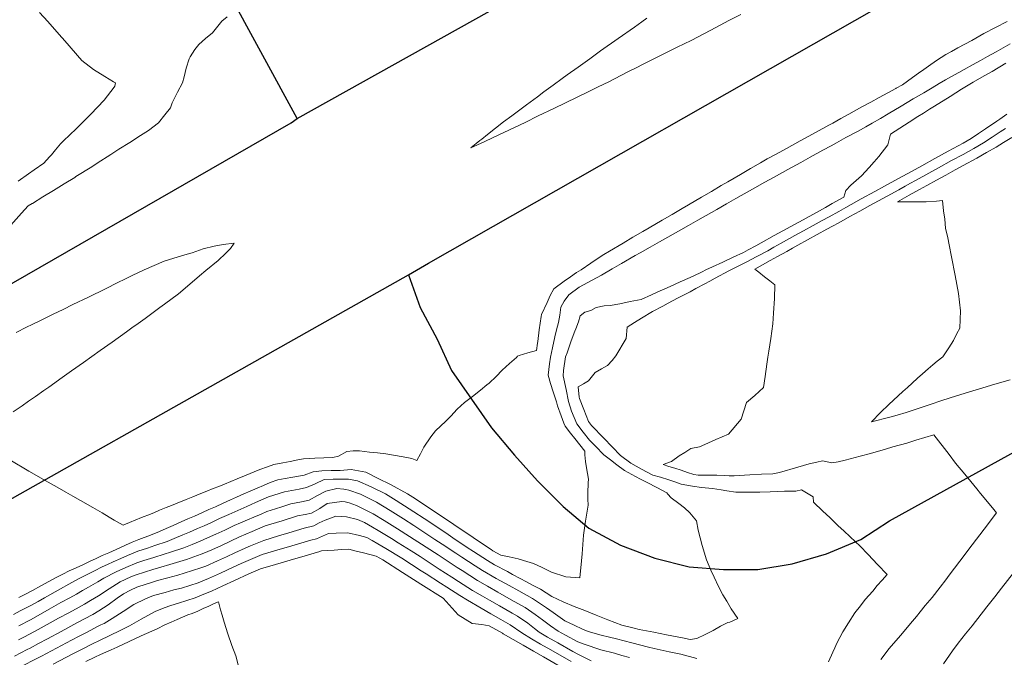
# Model space of a CAD drawing. Header units: inches. Extents: x 11351264 to 11356330, y 6702313 to 6706468.
# Tile 121 of 160: x 11354518 to 11354862, y 6704730 to 6704953. Entities that reach past the tile are written whole.
import ezdxf

# ---------------------------------------------------------------- set-up
doc = ezdxf.new("R2010")
doc.units = ezdxf.units.IN
doc.header["$MEASUREMENT"] = 0
doc.layers.add('Shumate_Contours_clip1', color=7, linetype='Continuous', lineweight=0)
doc.layers.add('Shumate_Streets_clip1', color=7, linetype='Continuous')

msp = doc.modelspace()

# ---------------------------------------------------------------- linework, layer by layer
at = {"layer": 'Shumate_Contours_clip1'}
for points, elevation in [([(11354517.58, 6704896.61), (11354521.2, 6704899.28), (11354523.13, 6704900.6), (11354526.49, 6704902.95), (11354528.5, 6704905.14), (11354528.88, 6704905.57), (11354529.17, 6704905.89), (11354530.63, 6704907.65), (11354532.38, 6704909.74), (11354533.41, 6704910.72), (11354537.87, 6704914.9), (11354543.01, 6704920.11), (11354547.67, 6704924.99), (11354551.17, 6704929.54), (11354551.33, 6704929.84), (11354551.61, 6704931), (11354550.88, 6704931.34), (11354547.85, 6704933.25), (11354543.84, 6704935.67), (11354539.79, 6704938.83), (11354533.86, 6704945.66), (11354531.91, 6704947.95), (11354527.88, 6704952.48), (11354525.07, 6704955.6)], 1418), ([(11354737.21, 6704953.56), (11354735.52, 6704952.35), (11354732.92, 6704950.48), (11354727.21, 6704946.48), (11354721.02, 6704942.14), (11354717.29, 6704939.44), (11354713.22, 6704936.48), (11354709.38, 6704933.76), (11354707.64, 6704932.5), (11354704.45, 6704930.23), (11354701.23, 6704927.84), (11354699, 6704926.17), (11354695.19, 6704923.31), (11354690.05, 6704919.54), (11354687.17, 6704917.34), (11354684.34, 6704915.14), (11354681.53, 6704912.93), (11354679.54, 6704911.33), (11354678.92, 6704910.86), (11354675.74, 6704908.29), (11354680.41, 6704910.46), (11354683.58, 6704911.94), (11354687.3, 6704913.68), (11354691.03, 6704915.43), (11354694.75, 6704917.18), (11354699.23, 6704919.43), (11354704.74, 6704922.07), (11354708.8, 6704924.03), (11354712.86, 6704926), (11354716.91, 6704927.97), (11354720.25, 6704929.6), (11354723.94, 6704931.4), (11354725.94, 6704932.43), (11354730.85, 6704934.93), (11354733.49, 6704936.3), (11354735.95, 6704937.5), (11354737.83, 6704938.45), (11354739.92, 6704939.47), (11354743.88, 6704941.45), (11354747.84, 6704943.43), (11354752.67, 6704945.84), (11354759.56, 6704949.44), (11354765.84, 6704952.73), (11354770.03, 6704954.86)], 1420), ([(11354863.13, 6704952.47), (11354859.03, 6704950.35), (11354854.98, 6704948.21), (11354850.79, 6704945.83), (11354845.95, 6704943.22), (11354843.66, 6704941.97), (11354841.73, 6704940.91), (11354838.49, 6704938.77), (11354835.65, 6704936.83), (11354833.96, 6704935.64), (11354832.16, 6704934.36), (11354830, 6704932.82), (11354826.57, 6704930.33), (11354824.35, 6704929.13), (11354824.18, 6704929.02), (11354821.38, 6704927.5), (11354818.46, 6704925.9), (11354815.55, 6704924.3), (11354812.64, 6704922.7), (11354810.53, 6704921.54), (11354807.76, 6704920.02), (11354804.99, 6704918.5), (11354802.21, 6704916.98), (11354800.84, 6704916.23), (11354796.43, 6704913.82), (11354793.63, 6704912.28), (11354790.83, 6704910.75), (11354788.92, 6704909.7), (11354784.95, 6704907.53), (11354782.13, 6704905.99), (11354779.31, 6704904.45), (11354776.91, 6704903.1), (11354773.45, 6704901.07), (11354769.99, 6704899.04), (11354765.54, 6704896.43), (11354763.23, 6704895.1), (11354759.77, 6704893.07), (11354756.3, 6704891.04), (11354751.79, 6704888.39), (11354749.54, 6704887.09), (11354746.08, 6704885.07), (11354742.61, 6704883.03), (11354738.02, 6704880.34), (11354735.84, 6704879.08), (11354732.38, 6704877.05), (11354728.91, 6704875.02), (11354724.22, 6704872.27), (11354722.15, 6704871.04), (11354719.9, 6704869.53), (11354717.65, 6704868.01), (11354714.24, 6704865.67), (11354712.69, 6704864.78), (11354710.51, 6704863.26), (11354708.34, 6704861.71), (11354704.68, 6704859.08), (11354703.51, 6704856.68), (11354702.35, 6704854.28), (11354700.42, 6704850.13), (11354700.29, 6704849.42), (11354699.96, 6704847.09), (11354699.66, 6704844.76), (11354699.14, 6704840.62), (11354699.05, 6704840.11), (11354698.63, 6704837.52), (11354695.63, 6704836.74), (11354692.63, 6704835.77), (11354692.03, 6704835.54), (11354691.73, 6704835.09), (11354689.3, 6704832.95), (11354686.74, 6704830.6), (11354684.55, 6704828.46), (11354682.11, 6704826.15), (11354681.3, 6704825.48), (11354679.09, 6704823.61), (11354676.32, 6704821.46), (11354673.49, 6704819.36), (11354670.92, 6704816.98), (11354668.79, 6704814.6), (11354666.97, 6704812.86), (11354663.42, 6704809.49), (11354661.78, 6704807.35), (11354659.33, 6704803.72), (11354658.13, 6704801.4), (11354656.91, 6704799.1), (11354655.11, 6704799.8), (11354653.41, 6704800.2), (11354649.47, 6704800.87), (11354645.99, 6704801.44), (11354643.11, 6704801.74), (11354640.31, 6704802.06), (11354636.78, 6704802.51), (11354634.67, 6704802.44), (11354632.42, 6704802.29), (11354629.47, 6704800.57), (11354627.51, 6704800.19), (11354624.35, 6704800.03), (11354621.2, 6704799.86), (11354617.26, 6704799.65), (11354615.24, 6704799.3), (11354612.64, 6704798.79), (11354610.03, 6704798.3), (11354606.88, 6704797.74), (11354604.69, 6704796.94), (11354602, 6704795.92), (11354596.71, 6704793.72), (11354594.1, 6704792.65), (11354589.72, 6704790.88), (11354587.71, 6704790.07), (11354585.72, 6704789.27), (11354583.53, 6704788.39), (11354581.36, 6704787.52), (11354578.59, 6704786.4), (11354576.29, 6704785.47), (11354573.17, 6704784.21), (11354571.2, 6704783.41), (11354569.28, 6704782.63), (11354567, 6704781.71), (11354565.15, 6704780.96), (11354563.21, 6704780.17), (11354561.26, 6704779.37), (11354557.86, 6704777.98), (11354557.33, 6704777.77), (11354554.25, 6704776.51), (11354551.15, 6704778.27), (11354549.4, 6704779.31), (11354546.88, 6704780.81), (11354543.61, 6704782.67), (11354539.3, 6704785.11), (11354536.68, 6704786.61), (11354534.23, 6704788.01), (11354531.22, 6704789.73), (11354528, 6704791.58), (11354521.35, 6704795.42), (11354514.61, 6704799.3)], 1420), ([(11354515.04, 6704881.32), (11354518.77, 6704885.5), (11354521.06, 6704888), (11354522.51, 6704888.88), (11354522.52, 6704888.89), (11354522.54, 6704888.89), (11354522.57, 6704888.92), (11354526.23, 6704891.15), (11354529.95, 6704893.42), (11354533.66, 6704895.69), (11354537.34, 6704897.98), (11354537.67, 6704898.25), (11354543.31, 6704901.72), (11354545.22, 6704903), (11354549.99, 6704905.96), (11354552.75, 6704907.8), (11354556.55, 6704910.17), (11354560.28, 6704912.59), (11354563.14, 6704914.38), (11354566.6, 6704917.04), (11354568.83, 6704919.88), (11354570.84, 6704922.33), (11354571.39, 6704924), (11354572.3, 6704925.92), (11354573.23, 6704927.81), (11354575.02, 6704930.96), (11354575.52, 6704933.13), (11354576.22, 6704936.14), (11354577.37, 6704939.44), (11354577.7, 6704940.13), (11354579.32, 6704942.65), (11354580.71, 6704944.42), (11354582.99, 6704946.51), (11354585.49, 6704948.46), (11354587.39, 6704950.8), (11354588.77, 6704952.58), (11354590.54, 6704954.08)], 1420), ([(11354864.15, 6704944.63), (11354859.27, 6704941.83), (11354856.22, 6704940.16), (11354853.86, 6704938.87), (11354850.97, 6704937.28), (11354848.08, 6704935.69), (11354846.23, 6704934.67), (11354843.5, 6704933.15), (11354841.58, 6704932.01), (11354839.37, 6704930.73), (11354836.93, 6704929.26), (11354833.96, 6704927.56), (11354830.28, 6704925.44), (11354826.04, 6704922.87), (11354821.6, 6704920.13), (11354818.88, 6704918.57), (11354816, 6704916.92), (11354813.78, 6704915.68), (11354811.04, 6704914.14), (11354806.82, 6704911.87), (11354803.55, 6704910.1), (11354801.58, 6704909.02), (11354798.78, 6704907.48), (11354794.3, 6704905.02), (11354791.04, 6704903.23), (11354786.5, 6704900.76), (11354781.73, 6704898.11), (11354778.47, 6704896.3), (11354775, 6704894.32), (11354773.13, 6704893.24), (11354768.38, 6704890.57), (11354765.12, 6704888.74), (11354761.65, 6704886.76), (11354759.8, 6704885.7), (11354755.03, 6704883.03), (11354751.78, 6704881.2), (11354748.29, 6704879.22), (11354746.47, 6704878.17), (11354741.68, 6704875.48), (11354738.43, 6704873.66), (11354734.94, 6704871.68), (11354733.13, 6704870.65), (11354728.35, 6704867.93), (11354725.12, 6704866.09), (11354721.43, 6704863.8), (11354718.17, 6704862.04), (11354713.56, 6704859.68), (11354709.92, 6704856.98), (11354708.36, 6704854.73), (11354707.19, 6704852.61), (11354706.83, 6704849.92), (11354706.34, 6704847.27), (11354705.64, 6704844.74), (11354705.09, 6704842.31), (11354704.27, 6704838.41), (11354703.54, 6704835.14), (11354703.25, 6704832.92), (11354702.74, 6704828.96), (11354703.62, 6704826.04), (11354704.54, 6704823.11), (11354705.68, 6704819.59), (11354706.06, 6704818.22), (11354707.24, 6704814.73), (11354708.18, 6704812.13), (11354708.67, 6704811.09), (11354710.58, 6704808.63), (11354712.06, 6704806.77), (11354715.53, 6704802.4), (11354715.57, 6704801.08), (11354715.84, 6704798.77), (11354716.17, 6704796.48), (11354716.87, 6704792.59), (11354716.77, 6704791.28), (11354716.62, 6704787.64), (11354716.65, 6704785.56), (11354716.68, 6704783.48), (11354715.83, 6704777.96), (11354715.06, 6704772.96), (11354714.58, 6704766.54), (11354714.37, 6704764.09), (11354713.87, 6704758.14), (11354708.98, 6704758.48), (11354703.97, 6704760.09), (11354700.46, 6704761.83), (11354697.67, 6704763.16), (11354694.19, 6704764.2), (11354692.23, 6704764.7), (11354689.16, 6704765.43), (11354686.22, 6704766.06), (11354683.47, 6704767.52), (11354683.3, 6704767.62), (11354682.96, 6704767.84), (11354676.55, 6704772.16), (11354669.82, 6704776.7), (11354663.09, 6704781.23), (11354661.38, 6704782.35), (11354656.35, 6704785.73), (11354653.61, 6704787.45), (11354647.68, 6704790.66), (11354643.4, 6704792.84), (11354639.07, 6704794.97), (11354633.89, 6704795.9), (11354630.08, 6704795.64), (11354626.88, 6704795.57), (11354623.7, 6704795.44), (11354620.69, 6704795.18), (11354617.54, 6704794), (11354613.55, 6704793.29), (11354610.91, 6704792.81), (11354608.26, 6704792.33), (11354605.63, 6704791.47), (11354603.25, 6704790.41), (11354601.02, 6704789.44), (11354598.58, 6704788.35), (11354596.42, 6704787.41), (11354593.91, 6704786.29), (11354591.81, 6704785.37), (11354589.24, 6704784.22), (11354586.53, 6704782.97), (11354584.24, 6704781.94), (11354581.94, 6704780.92), (11354579.2, 6704779.71), (11354576.88, 6704778.68), (11354574.55, 6704777.64), (11354571.68, 6704776.37), (11354569.31, 6704775.34), (11354566.93, 6704774.33), (11354563.85, 6704772.99), (11354559.72, 6704771.54), (11354557.42, 6704770.56), (11354555.11, 6704769.54), (11354551.81, 6704768.05), (11354549.22, 6704766.88), (11354546.94, 6704765.86), (11354544.83, 6704764.89), (11354542.51, 6704763.82), (11354540.13, 6704762.7), (11354537.78, 6704761.64), (11354535.43, 6704760.55), (11354533.13, 6704759.44), (11354530.63, 6704758.15), (11354528.25, 6704756.87), (11354525.45, 6704755.28), (11354522.53, 6704753.67), (11354520.15, 6704752.44), (11354517.78, 6704751.21)], 1418), ([(11354862.72, 6704937.89), (11354857.88, 6704935.01), (11354854.32, 6704932.99), (11354851.23, 6704931.2), (11354847.21, 6704928.75), (11354843.2, 6704926.29), (11354837.7, 6704922.86), (11354836.05, 6704921.86), (11354833.86, 6704920.46), (11354831.9, 6704919.24), (11354828.89, 6704917.31), (11354822.36, 6704913.12), (11354821.44, 6704909.34), (11354818.31, 6704905.24), (11354816.65, 6704903.39), (11354814.92, 6704901.4), (11354812.29, 6704898.52), (11354808.51, 6704895.29), (11354806.8, 6704893.38), (11354806.12, 6704891.06), (11354802.04, 6704888.82), (11354799.66, 6704887.51), (11354797.53, 6704886.34), (11354795.22, 6704885.06), (11354792.91, 6704883.79), (11354790.59, 6704882.52), (11354789.86, 6704882.11), (11354786.3, 6704880.15), (11354781.75, 6704877.65), (11354777.21, 6704875.14), (11354775.32, 6704874.09), (11354772.68, 6704872.64), (11354771, 6704871.75), (11354767.4, 6704870.08), (11354763.81, 6704868.4), (11354760.21, 6704866.73), (11354757.84, 6704865.65), (11354756.57, 6704865), (11354755.86, 6704864.63), (11354752.36, 6704863.04), (11354748.87, 6704861.45), (11354745.39, 6704859.88), (11354742.43, 6704858.55), (11354742.16, 6704858.42), (11354738.84, 6704856.95), (11354735.28, 6704855.36), (11354731.35, 6704854.67), (11354727.74, 6704853.83), (11354724.42, 6704853.26), (11354722.35, 6704853.13), (11354719.54, 6704852.52), (11354717.65, 6704851.53), (11354715.6, 6704850.95), (11354713.9, 6704849.66), (11354713.31, 6704847.48), (11354712.43, 6704845.1), (11354712.07, 6704844.3), (11354710.76, 6704840.95), (11354710.1, 6704838.83), (11354709.36, 6704836.74), (11354708.86, 6704835.25), (11354708.15, 6704830.48), (11354708.05, 6704828.62), (11354709.06, 6704823.95), (11354709.88, 6704819.71), (11354710.89, 6704816.37), (11354711.82, 6704814.17), (11354712.75, 6704811.9), (11354714.95, 6704808.99), (11354717.21, 6704806.19), (11354719.3, 6704804.11), (11354722.24, 6704801.06), (11354724.53, 6704799.3), (11354726.74, 6704797.63), (11354729.43, 6704795.6), (11354733.25, 6704793.55), (11354735.03, 6704792.62), (11354737.1, 6704791.54), (11354740.97, 6704789.55), (11354744.27, 6704787.83), (11354744.53, 6704787.33), (11354745.71, 6704786.09), (11354748.39, 6704784.06), (11354750.36, 6704782.53), (11354752.21, 6704780.85), (11354754.54, 6704778), (11354755.22, 6704774.72), (11354756.61, 6704769.42), (11354758.11, 6704764.38), (11354759.6, 6704760.82), (11354760.76, 6704758.3), (11354762.25, 6704755.07), (11354763.82, 6704752.2), (11354765.13, 6704749.95), (11354766.69, 6704747.27), (11354769.03, 6704743.96), (11354766.19, 6704742.68), (11354765.52, 6704742.48), (11354763, 6704741.27), (11354760.39, 6704739.74), (11354757.62, 6704738.31), (11354754.72, 6704736.98), (11354752.39, 6704736.63), (11354749.66, 6704737.15), (11354744.05, 6704738.24), (11354739.71, 6704739.08), (11354734.6, 6704740.08), (11354732.76, 6704740.55), (11354728.5, 6704741.64), (11354723.56, 6704743.41), (11354719.58, 6704745.07), (11354715.58, 6704746.69), (11354711.83, 6704748.16), (11354707.99, 6704749.75), (11354703.98, 6704751.64), (11354700.04, 6704754.1), (11354697.49, 6704755.45), (11354695.17, 6704756.71), (11354693, 6704757.86), (11354690.31, 6704759.32), (11354688.52, 6704760.28), (11354684.03, 6704762.69), (11354681.55, 6704764.17), (11354676.7, 6704767.26), (11354674.51, 6704768.74), (11354669.49, 6704772.1), (11354667.77, 6704773.26), (11354661.01, 6704777.75), (11354654.24, 6704782.21), (11354649.6, 6704785.15), (11354645.97, 6704787.4), (11354640.95, 6704789.87), (11354636.15, 6704791.94), (11354633.03, 6704792.57), (11354630.67, 6704792.54), (11354627.61, 6704792.63), (11354624.47, 6704792.46), (11354621.32, 6704791), (11354618.37, 6704789.64), (11354615.72, 6704789.13), (11354613.21, 6704788.64), (11354610.58, 6704788.13), (11354605.05, 6704786.35), (11354600.5, 6704784.37), (11354597.41, 6704783.02), (11354591.14, 6704780.29), (11354587.92, 6704778.79), (11354585.15, 6704777.49), (11354582.51, 6704776.33), (11354580.18, 6704775.32), (11354577.41, 6704774.11), (11354575.05, 6704773.08), (11354572.06, 6704771.85), (11354569.58, 6704770.83), (11354565.29, 6704769.4), (11354562.78, 6704768.52), (11354559.4, 6704767.44), (11354555.81, 6704765.95), (11354553.48, 6704764.91), (11354550.76, 6704763.68), (11354548.83, 6704762.79), (11354546.92, 6704761.9), (11354544.22, 6704760.61), (11354541.87, 6704759.43), (11354538.83, 6704757.87), (11354535.26, 6704755.87), (11354532.32, 6704754.29), (11354526.78, 6704751.17), (11354524.54, 6704749.89), (11354522.18, 6704748.58), (11354518.32, 6704746.58), (11354515.93, 6704745.34)], 1416), ([(11354863.04, 6704920.05), (11354860.58, 6704918.36), (11354859.54, 6704917.68), (11354855.57, 6704914.98), (11354853.08, 6704913.3), (11354850.57, 6704911.62), (11354847.72, 6704909.97), (11354842.47, 6704907.1), (11354837.88, 6704904.58), (11354833.28, 6704902.06), (11354829.65, 6704900.06), (11354825.21, 6704897.61), (11354820.24, 6704894.88), (11354816.87, 6704893.02), (11354812.17, 6704890.44), (11354808.66, 6704888.51), (11354806.77, 6704887.47), (11354804.32, 6704886.11), (11354800.91, 6704884.24), (11354798.53, 6704882.93), (11354795.39, 6704881.2), (11354792.01, 6704879.34), (11354789, 6704877.68), (11354784.15, 6704875), (11354781.64, 6704873.6), (11354779.47, 6704872.39), (11354775.66, 6704870.34), (11354771.99, 6704868.37), (11354769.36, 6704867.08), (11354765.84, 6704865.33), (11354761.12, 6704862.78), (11354759.23, 6704861.77), (11354757.44, 6704860.78), (11354754.38, 6704859.12), (11354752.41, 6704858.04), (11354747.89, 6704855.8), (11354744.66, 6704854.02), (11354742.81, 6704853), (11354739.22, 6704851.13), (11354735.38, 6704848.86), (11354732.94, 6704847.31), (11354730.34, 6704845.66), (11354729.99, 6704841.71), (11354726.41, 6704835.6), (11354725.14, 6704834.01), (11354723.47, 6704832.31), (11354721.35, 6704831.06), (11354719.23, 6704829.8), (11354716.9, 6704826.88), (11354715.14, 6704825.84), (11354713.26, 6704824.84), (11354713.61, 6704821.17), (11354713.72, 6704820.8), (11354715.18, 6704816.97), (11354715.99, 6704814.83), (11354716.8, 6704812.69), (11354717.86, 6704811.33), (11354722.2, 6704806.91), (11354725.17, 6704803.85), (11354728.06, 6704800.79), (11354731.65, 6704798.19), (11354735.38, 6704796.04), (11354739.33, 6704793.99), (11354742.06, 6704793.23), (11354744.87, 6704792.32), (11354747.01, 6704791.6), (11354749.17, 6704790.84), (11354753.19, 6704790.15), (11354756.32, 6704789.64), (11354760.17, 6704789.32), (11354763.17, 6704788.85), (11354765.16, 6704788.5), (11354768.32, 6704787.98), (11354771.02, 6704788), (11354773.6, 6704788.03), (11354776.67, 6704788.05), (11354780.27, 6704788.15), (11354782.81, 6704788.25), (11354785.35, 6704788.34), (11354789.29, 6704788.39), (11354791.29, 6704788.8), (11354795.39, 6704786.45), (11354795.52, 6704784.51), (11354798.76, 6704781.38), (11354801.12, 6704779.15), (11354804.02, 6704776.39), (11354806.21, 6704774.4), (11354810.13, 6704770.69), (11354811.65, 6704769.25), (11354814.59, 6704766.21), (11354817.85, 6704762.8), (11354821.19, 6704759.27), (11354819.47, 6704757.33), (11354817.76, 6704755.44), (11354816.18, 6704753.48), (11354813.55, 6704750.56), (11354811.83, 6704748.37), (11354809.95, 6704745.93), (11354807.73, 6704742.44), (11354805.76, 6704739.23), (11354803.58, 6704735.33), (11354802.9, 6704733.68), (11354802.19, 6704732.11), (11354800.72, 6704728.78)], 1414), ([(11354862.58, 6704915.09), (11354860.69, 6704913.88), (11354857.9, 6704912.06), (11354854.88, 6704910.09), (11354851.45, 6704908.13), (11354847.71, 6704906.02), (11354843.74, 6704903.86), (11354839.15, 6704901.34), (11354834.72, 6704898.9), (11354831.09, 6704896.9), (11354829.3, 6704895.91), (11354827.46, 6704894.9), (11354825.27, 6704893.69), (11354821.23, 6704891.47), (11354815.2, 6704888.15), (11354811.69, 6704886.22), (11354808.19, 6704884.29), (11354804.27, 6704882.13), (11354802.16, 6704880.97), (11354800.18, 6704879.87), (11354796.8, 6704878.01), (11354793.42, 6704876.15), (11354790.04, 6704874.29), (11354788.13, 6704873.24), (11354786.16, 6704872.15), (11354782.92, 6704870.37), (11354780.33, 6704868.94), (11354774.95, 6704865.98), (11354776.41, 6704864.91), (11354778.39, 6704863.24), (11354780.16, 6704861.87), (11354781.91, 6704860.49), (11354781.84, 6704855.74), (11354781.49, 6704850.54), (11354781.25, 6704846.8), (11354780.6, 6704841.71), (11354779.9, 6704837.26), (11354779.52, 6704835.15), (11354779.2, 6704832.7), (11354778.58, 6704828.46), (11354778.01, 6704824.62), (11354774.94, 6704821.83), (11354772.02, 6704819.32), (11354770.24, 6704813.56), (11354765.78, 6704808.28), (11354761.33, 6704806.43), (11354757.55, 6704804.66), (11354755.6, 6704803.86), (11354752.55, 6704803.25), (11354750.56, 6704801.95), (11354748.55, 6704800.73), (11354745.83, 6704798.73), (11354742.99, 6704797.71), (11354744.86, 6704797.05), (11354747.01, 6704796.37), (11354749.23, 6704795.67), (11354751.46, 6704794.96), (11354753.67, 6704794.24), (11354755.16, 6704794), (11354759.09, 6704793.96), (11354761.7, 6704793.92), (11354764.29, 6704793.85), (11354766.03, 6704793.72), (11354767.71, 6704793.72), (11354773.24, 6704794.08), (11354777.25, 6704794.3), (11354781.25, 6704794.49), (11354783.63, 6704794.87), (11354790.02, 6704796.8), (11354793.91, 6704797.91), (11354796.61, 6704798.49), (11354798.56, 6704798.97), (11354801.89, 6704798.23), (11354804.09, 6704798.67), (11354806.54, 6704799.19), (11354811.82, 6704800.61), (11354815.35, 6704801.6), (11354820.64, 6704803.09), (11354823.17, 6704803.82), (11354828.07, 6704805.21), (11354831.23, 6704806.21), (11354837.5, 6704808.06), (11354842.83, 6704801.18), (11354845.11, 6704798.21), (11354848.3, 6704794.37), (11354852.5, 6704789.24), (11354853.87, 6704787.6), (11354857.99, 6704782.59), (11354859.42, 6704780.83), (11354855.05, 6704775.09), (11354850.94, 6704769.69), (11354846.62, 6704763.97), (11354842.91, 6704759.04), (11354841.67, 6704757.41), (11354839.76, 6704754.91), (11354836.98, 6704751.29), (11354834.54, 6704748.41), (11354832.74, 6704746.25), (11354831.42, 6704744.66), (11354829.33, 6704742.16), (11354825.93, 6704738.05), (11354824.19, 6704736.08), (11354821.92, 6704733.43), (11354818.94, 6704729.63)], 1412), ([(11354864.75, 6704911.97), (11354861.82, 6704910.13), (11354859.26, 6704908.54), (11354855.9, 6704906.64), (11354852.51, 6704904.75), (11354847.71, 6704902.09), (11354845.01, 6704900.61), (11354841.71, 6704898.8), (11354838.42, 6704896.98), (11354835.12, 6704895.16), (11354832.53, 6704893.74), (11354828.9, 6704891.74), (11354824.79, 6704889.47), (11354830.18, 6704889.41), (11354832.33, 6704889.43), (11354834.87, 6704889.49), (11354838.45, 6704889.69), (11354840.58, 6704889.86), (11354840.92, 6704886.27), (11354841.33, 6704883.34), (11354841.55, 6704880.2), (11354842.38, 6704876.83), (11354842.85, 6704874.42), (11354843.7, 6704870.29), (11354844.98, 6704863.72), (11354846.13, 6704857.44), (11354846.78, 6704851.33), (11354846.6, 6704845.36), (11354845.6, 6704843.51), (11354844.44, 6704841.03), (11354842.74, 6704838.45), (11354840.66, 6704835.29), (11354838.72, 6704833.74), (11354837.18, 6704832.47), (11354835.58, 6704831.17), (11354833.56, 6704829.36), (11354831.81, 6704827.8), (11354829.98, 6704826.12), (11354828.3, 6704824.64), (11354826.72, 6704823.21), (11354825.02, 6704821.67), (11354821.81, 6704818.7), (11354818.88, 6704815.81), (11354815.76, 6704812.64), (11354822.1, 6704814.29), (11354824.69, 6704814.97), (11354827.9, 6704815.81), (11354829.95, 6704816.52), (11354836.21, 6704818.62), (11354840.27, 6704820), (11354845.4, 6704821.71), (11354851.11, 6704823.43), (11354853.17, 6704824.05), (11354858.81, 6704825.73), (11354864.23, 6704827.3)], 1410), ([(11354515.86, 6704816.04), (11354518.95, 6704818.2), (11354521.18, 6704819.77), (11354523.63, 6704821.49), (11354526.49, 6704823.5), (11354528.31, 6704824.77), (11354532.98, 6704828.06), (11354536.21, 6704830.38), (11354540.36, 6704833.35), (11354546.19, 6704837.49), (11354550.41, 6704840.48), (11354555.43, 6704844.05), (11354557.34, 6704845.43), (11354559.45, 6704846.94), (11354561.92, 6704848.71), (11354563.83, 6704850.1), (11354567.1, 6704852.52), (11354568.72, 6704853.71), (11354573.57, 6704857.33), (11354576.74, 6704859.99), (11354580.94, 6704863.62), (11354583.19, 6704865.42), (11354587.46, 6704868.94), (11354590.11, 6704871.56), (11354591.71, 6704873.17), (11354593.09, 6704875), (11354589.14, 6704874.6), (11354586.05, 6704873.97), (11354582.22, 6704873.03), (11354578.33, 6704871.63), (11354575.86, 6704870.98), (11354573.45, 6704870.23), (11354568.57, 6704868.77), (11354561.58, 6704865.65), (11354557.36, 6704863.67), (11354554.8, 6704862.44), (11354552.4, 6704861.23), (11354548.03, 6704859.06), (11354542.12, 6704856.17), (11354536.7, 6704853.53), (11354533.25, 6704851.85), (11354529.8, 6704850.17), (11354525.6, 6704848.12), (11354522.43, 6704846.57), (11354520.47, 6704845.62), (11354516.87, 6704843.86)], 1420), ([(11354754.65, 6704729.94), (11354749.07, 6704731.4), (11354745.05, 6704732.31), (11354739.83, 6704733.46), (11354737.79, 6704733.91), (11354731.99, 6704735.39), (11354726.66, 6704736.81), (11354724.15, 6704737.38), (11354721.31, 6704738.09), (11354716.7, 6704739.42), (11354714.79, 6704740.16), (11354711.81, 6704741.54), (11354708.61, 6704743.11), (11354704.46, 6704745.97), (11354702.19, 6704747.65), (11354697.33, 6704750.92), (11354692.5, 6704753.57), (11354689.08, 6704755.44), (11354684.59, 6704757.9), (11354679.8, 6704760.7), (11354677.24, 6704762.34), (11354672.6, 6704765.3), (11354670.48, 6704766.69), (11354665.74, 6704769.87), (11354663.2, 6704771.52), (11354658.97, 6704774.33), (11354655.79, 6704776.34), (11354652.15, 6704778.72), (11354647.51, 6704781.67), (11354642.82, 6704784.54), (11354637.19, 6704787.33), (11354633.11, 6704788.79), (11354632.11, 6704789.01), (11354631.32, 6704789.08), (11354628.9, 6704789.27), (11354625.04, 6704788.33), (11354622.11, 6704786.86), (11354619.21, 6704785.21), (11354616.56, 6704784.67), (11354612.89, 6704783.93), (11354609.7, 6704782.94), (11354607.51, 6704782.23), (11354604.48, 6704781.28), (11354602.43, 6704780.39), (11354599.89, 6704779.31), (11354597.73, 6704778.37), (11354595.29, 6704777.34), (11354593.04, 6704776.35), (11354589.75, 6704774.81), (11354586.62, 6704773.33), (11354583.77, 6704772.05), (11354581.16, 6704770.94), (11354578.42, 6704769.79), (11354575.47, 6704768.61), (11354570.85, 6704767.08), (11354568.59, 6704766.33), (11354564.97, 6704765.26), (11354561.45, 6704764.14), (11354559.08, 6704763.39), (11354555.15, 6704761.76), (11354551.82, 6704760.23), (11354547.51, 6704757.99), (11354545.41, 6704756.74), (11354542.12, 6704754.89), (11354540.07, 6704753.64), (11354538, 6704752.42), (11354535.64, 6704751.15), (11354532.49, 6704749.45), (11354528.44, 6704747.22), (11354525.4, 6704745.48), (11354521.83, 6704743.49), (11354517.76, 6704741.37)], 1414), ([(11354731.22, 6704730.28), (11354728.54, 6704731), (11354725.9, 6704731.77), (11354721.15, 6704732.95), (11354715.29, 6704734.91), (11354713.13, 6704735.81), (11354708.82, 6704738.07), (11354706.26, 6704739.49), (11354703.53, 6704741.3), (11354700.72, 6704743.41), (11354698.26, 6704745.34), (11354694.67, 6704747.8), (11354689.88, 6704750.48), (11354685.14, 6704753.12), (11354681.56, 6704755.18), (11354678.04, 6704757.22), (11354672.68, 6704760.65), (11354670.95, 6704761.76), (11354664.3, 6704766.13), (11354657.26, 6704770.71), (11354650.08, 6704775.25), (11354645.43, 6704778.18), (11354641.59, 6704780.51), (11354639.54, 6704781.56), (11354635.73, 6704783.38), (11354633.2, 6704784.28), (11354631.87, 6704784.61), (11354630.62, 6704784.75), (11354625.52, 6704784.03), (11354622.96, 6704782.38), (11354620.05, 6704780.75), (11354617.82, 6704780.28), (11354615.21, 6704779.73), (11354609.81, 6704778.05), (11354603.92, 6704776.22), (11354599.32, 6704774.28), (11354594.93, 6704772.42), (11354591.72, 6704770.92), (11354588.56, 6704769.38), (11354585.28, 6704767.94), (11354582.42, 6704766.71), (11354582.13, 6704766.59), (11354581.83, 6704766.46), (11354581.49, 6704766.33), (11354576.4, 6704764.56), (11354570.51, 6704762.78), (11354567.43, 6704761.89), (11354564.64, 6704761.08), (11354558.75, 6704759.19), (11354556.9, 6704758.46), (11354553.2, 6704756.71), (11354549.31, 6704754.28), (11354545.6, 6704751.85), (11354542.84, 6704750.17), (11354540.78, 6704748.91), (11354538.9, 6704747.9), (11354535.27, 6704745.94), (11354531.72, 6704744), (11354529.79, 6704742.93), (11354524.51, 6704740.05), (11354521.48, 6704738.39), (11354519.59, 6704737.4), (11354517.68, 6704736.41)], 1412), ([(11354717.74, 6704729.11), (11354713.31, 6704731.38), (11354711.42, 6704732.38), (11354706.13, 6704735.41), (11354702.53, 6704737.41), (11354699.61, 6704739.18), (11354697.93, 6704740.45), (11354695.62, 6704742.24), (11354692.07, 6704744.73), (11354690.2, 6704745.78), (11354685.7, 6704748.34), (11354682.22, 6704750.33), (11354679.81, 6704751.71), (11354676.28, 6704753.74), (11354671.44, 6704756.83), (11354669.08, 6704758.34), (11354664.68, 6704761.19), (11354661.92, 6704763.01), (11354658.02, 6704765.55), (11354654.92, 6704767.56), (11354650.35, 6704770.35), (11354648.02, 6704771.82), (11354645.12, 6704773.61), (11354643.34, 6704774.69), (11354641.35, 6704775.78), (11354638.55, 6704777.39), (11354636.16, 6704778.51), (11354632.27, 6704779.45), (11354628.54, 6704779.65), (11354624.89, 6704778.27), (11354622.76, 6704777.3), (11354620.91, 6704776.25), (11354617.54, 6704775.51), (11354612.12, 6704773.87), (11354608.57, 6704772.8), (11354603.36, 6704771.21), (11354598.77, 6704769.31), (11354596.83, 6704768.49), (11354593.28, 6704766.85), (11354590.4, 6704765.49), (11354587.21, 6704764.02), (11354583.11, 6704762.24), (11354581.41, 6704761.57), (11354575.6, 6704759.69), (11354573.39, 6704759.08), (11354569.86, 6704758.13), (11354566.21, 6704757.14), (11354564.1, 6704756.53), (11354559.42, 6704754.98), (11354558.99, 6704754.81), (11354556.84, 6704753.82), (11354554.32, 6704752.47), (11354552.13, 6704750.99), (11354548.97, 6704748.72), (11354545.8, 6704746.63), (11354543.62, 6704745.34), (11354538.1, 6704742.38), (11354534.95, 6704740.69), (11354532.6, 6704739.4), (11354527.77, 6704736.8), (11354524.71, 6704735.16), (11354521.72, 6704733.59), (11354520.68, 6704733.06), (11354516.27, 6704730.81)], 1410), ([(11354710.75, 6704728.86), (11354703.64, 6704732.95), (11354700.08, 6704734.99), (11354696.97, 6704736.77), (11354693.51, 6704738.89), (11354689.48, 6704741.69), (11354686.25, 6704743.55), (11354682.78, 6704745.53), (11354679.31, 6704747.51), (11354674.52, 6704750.26), (11354671.91, 6704751.9), (11354667.31, 6704754.85), (11354665.09, 6704756.25), (11354660.13, 6704759.47), (11354658.33, 6704760.61), (11354651.63, 6704764.97), (11354645.98, 6704768.4), (11354643.2, 6704770.01), (11354641.24, 6704771.19), (11354639.39, 6704772.2), (11354636.78, 6704772.88), (11354632.71, 6704773.82), (11354628.65, 6704773.73), (11354626.04, 6704773.56), (11354621.76, 6704771.71), (11354619.87, 6704771.29), (11354613.21, 6704769.32), (11354608, 6704767.76), (11354602.8, 6704766.21), (11354598.73, 6704764.55), (11354595.49, 6704763.1), (11354592.67, 6704761.79), (11354588.22, 6704759.72), (11354584.08, 6704757.87), (11354580.43, 6704756.38), (11354574.64, 6704754.56), (11354572, 6704753.88), (11354568.9, 6704753.02), (11354564.9, 6704751.9), (11354562.03, 6704750.8), (11354557.94, 6704748.79), (11354554.21, 6704746.3), (11354550.44, 6704743.87), (11354547.58, 6704742.22), (11354546.49, 6704741.67), (11354546, 6704741.43), (11354545.55, 6704741.2), (11354541.49, 6704739.07), (11354538.86, 6704737.7), (11354536.25, 6704736.3), (11354531.02, 6704733.53), (11354525.75, 6704730.77), (11354516.98, 6704726.31)], 1408), ([(11354706.89, 6704727.15), (11354701.13, 6704730.47), (11354697.58, 6704732.52), (11354694.02, 6704734.56), (11354690.48, 6704736.61), (11354687.06, 6704738.58), (11354686.92, 6704738.68), (11354686.81, 6704738.74), (11354682.18, 6704741.39), (11354679.62, 6704741.78), (11354676.21, 6704742.16), (11354671.36, 6704745.14), (11354666.02, 6704751.03), (11354658.32, 6704755.9), (11354651.84, 6704760.01), (11354645, 6704764.36), (11354643.95, 6704765), (11354642.71, 6704765.71), (11354638.26, 6704766.83), (11354635.71, 6704767.45), (11354633.15, 6704768.08), (11354630.55, 6704767.96), (11354627.95, 6704767.79), (11354623.57, 6704767.51), (11354622.63, 6704767.14), (11354622.2, 6704767.05), (11354617.85, 6704765.8), (11354612.64, 6704764.29), (11354607.44, 6704762.77), (11354602.24, 6704761.24), (11354600.64, 6704760.59), (11354598.18, 6704759.53), (11354593.15, 6704757.2), (11354589.11, 6704755.33), (11354585.07, 6704753.49), (11354583.03, 6704752.61), (11354579.44, 6704751.09), (11354573.64, 6704749.24), (11354570.93, 6704748.5), (11354568.54, 6704747.6), (11354565.43, 6704746.3), (11354560.53, 6704743.67), (11354556.5, 6704741.3), (11354553.45, 6704739.85), (11354549.31, 6704737.83), (11354546.19, 6704736.36), (11354543.35, 6704734.98), (11354540.37, 6704733.43), (11354536.68, 6704731.54), (11354529.78, 6704727.96)], 1406), ([(11354865.29, 6704759.85), (11354861.21, 6704754.47), (11354858.85, 6704751.46), (11354856.04, 6704747.95), (11354850.91, 6704741.4), (11354848.6, 6704738.59), (11354845.97, 6704735.28), (11354844.06, 6704732.58), (11354840.85, 6704728.11)], 1410), ([(11354594.42, 6704727.73), (11354593.68, 6704730.92), (11354592.21, 6704734.46), (11354590.85, 6704738.5), (11354589.54, 6704742.68), (11354588.88, 6704745.04), (11354588.28, 6704746.96), (11354587.52, 6704749.78), (11354586.05, 6704749.11), (11354584.19, 6704748.26), (11354582.26, 6704747.39), (11354580.34, 6704746.52), (11354578.41, 6704745.66), (11354576.86, 6704745.16), (11354573.14, 6704743.59), (11354571.01, 6704742.67), (11354568.87, 6704741.75), (11354566.11, 6704740.31), (11354560.56, 6704737.82), (11354556.37, 6704735.89), (11354552.18, 6704733.95), (11354550.07, 6704732.99), (11354546.39, 6704731.32), (11354544.4, 6704730.39), (11354541.2, 6704728.89)], 1404)]:
    msp.add_lwpolyline(points, dxfattribs=dict(at, elevation=elevation))
at = {"layer": 'Shumate_Streets_clip1', "color": 2}
for points in [[(11354615, 6704918.5), (11354908, 6705082), (11355277, 6705292), (11355327, 6705320), (11355330.13, 6705321.76)], [(11354654, 6704864), (11354661, 6704868), (11354825, 6704961.5), (11354969, 6705039.5), (11355135, 6705135.5), (11355136.44, 6705136.33)]]:
    msp.add_lwpolyline(points, dxfattribs=at)
at = {"layer": 'Shumate_Streets_clip1', "color": 4}
msp.add_lwpolyline([(11354615, 6704918.5), (11354529, 6705076.5), (11354498, 6705124)], dxfattribs=at)
at = {"layer": 'Shumate_Streets_clip1', "color": 5}
for points in [[(11354121, 6704634.5), (11354304, 6704739.5), (11354613, 6704917), (11354615, 6704918.5)], [(11354148, 6704575), (11354168, 6704586), (11354311, 6704668.5), (11354449, 6704748.5), (11354654, 6704864)], [(11354654, 6704864), (11354658, 6704852.5), (11354664, 6704841.5), (11354669, 6704830.5), (11354676, 6704820.5), (11354683, 6704810.5), (11354691, 6704801), (11354699, 6704792), (11354708, 6704783), (11354717, 6704775.5), (11354728, 6704769.5), (11354740, 6704765), (11354752, 6704762), (11354764, 6704761), (11354776, 6704761), (11354788, 6704763), (11354800, 6704766.5), (11354812, 6704771.5), (11354822, 6704778), (11354899, 6704820.5)]]:
    msp.add_lwpolyline(points, dxfattribs=at)

doc.saveas('drawing.dxf')
